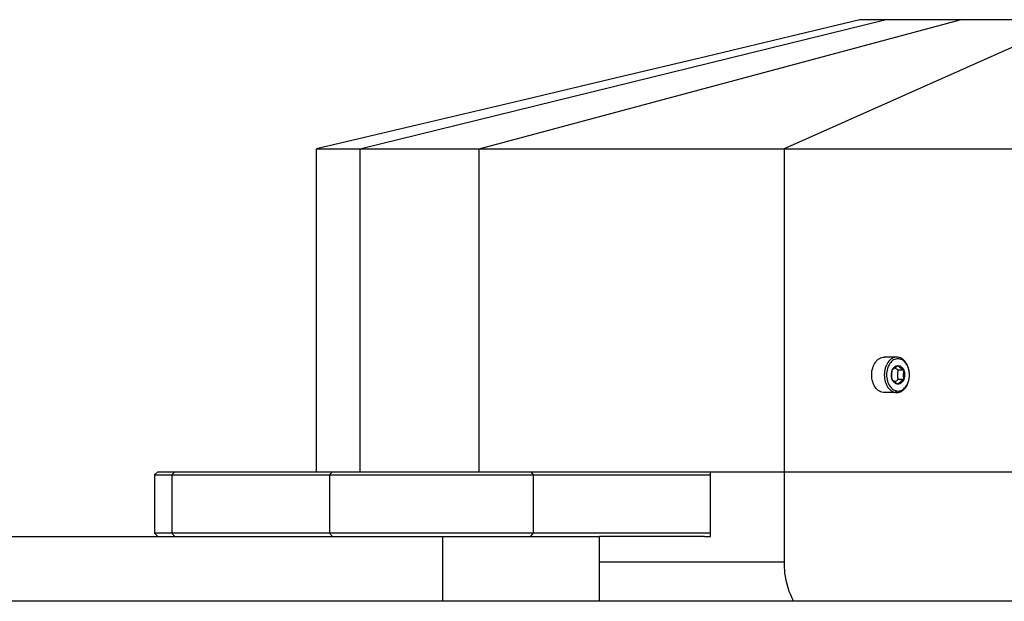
# Model space of a CAD drawing. Header units: millimetres. Extents: x -491 to 2059, y -393 to 795.
# Tile 7 of 256: x -338 to -323, y -60 to -51. Entities that reach past the tile are written whole.
import ezdxf

# ---------------------------------------------------------------- set-up
doc = ezdxf.new("R2010")
doc.units = ezdxf.units.MM
doc.header["$LTSCALE"] = 462.55
doc.layers.get('0').update_dxf_attribs({"linetype": 'CONTINUOUS'})
for name, color, linetype in [('_0219_COVER_TOP_PBL321', 7, 'CONTINUOUS'), ('_0302_DELTA_BOTTOM_COVER-3T_PBL369', 7, 'CONTINUOUS'), ('DR1SM11A1001_ABL328', 7, 'CONTINUOUS'), ('DR1SM11P1002_PBL335', 7, 'CONTINUOUS'), ('DR1SM11P1003_PBL329', 7, 'CONTINUOUS'), ('M2000103__PBL320', 7, 'CONTINUOUS'), ('P9140503_BOLT_PBL451', 7, 'CONTINUOUS'), ('왼쪽_14_VBL319', 7, 'CONTINUOUS')]:
    doc.layers.add(name, color=color, linetype=linetype)

# ---------------------------------------------------------------- blocks, each defined once
blk = doc.blocks.new('M2000103__PBL320', base_point=(1797.52, 3336.81))
at = {"layer": 'M2000103__PBL320', "color": 7}
for p, q in [((1549.08, 3341.81), (1548.58, 3341.31)), ((1549.08, 3341.81), (1634.62, 3341.81)), ((1548.58, 3341.31), (1548.58, 3332.31)), ((1548.58, 3341.31), (1634.62, 3341.31)), ((1549.08, 3331.81), (1548.58, 3332.31)), ((1634.62, 3332.31), (1548.58, 3332.31)), ((1633.69, 3331.81), (1617.45, 3331.81))]:
    blk.add_line(p, q, dxfattribs=at)
at = {"layer": 'M2000103__PBL320', "color": 2}
for p, q in [((1551.7, 3341.81), (1551.26, 3341.31)), ((1576.12, 3341.81), (1575.68, 3341.31)), ((1606.79, 3341.81), (1607.15, 3341.31)), ((1551.26, 3341.31), (1551.26, 3332.31)), ((1575.68, 3341.31), (1575.68, 3332.31)), ((1607.15, 3341.31), (1607.15, 3332.31)), ((1551.7, 3331.81), (1551.26, 3332.31)), ((1576.12, 3331.81), (1575.68, 3332.31)), ((1606.79, 3331.81), (1607.15, 3332.31))]:
    blk.add_line(p, q, dxfattribs=at)
blk = doc.blocks.new('_0219_COVER_TOP_PBL321', base_point=(1789.05, 3376.81))
at = {"layer": '_0219_COVER_TOP_PBL321', "color": 2}
for p, q in [((1580.33, 3391.81), (1661.59, 3411.81)), ((1598.8, 3391.81), (1673.25, 3411.81)), ((1690.89, 3411.81), (1645.99, 3391.81)), ((1580.33, 3391.81), (1580.33, 3341.81)), ((1598.8, 3341.81), (1598.8, 3391.81)), ((1645.99, 3391.81), (1645.99, 3341.81))]:
    blk.add_line(p, q, dxfattribs=at)
at = {"layer": '_0219_COVER_TOP_PBL321', "color": 7}
for p, q in [((1877.54, 3411.81), (1657.72, 3411.81)), ((1573.64, 3341.81), (1573.64, 3391.81)), ((1573.64, 3391.81), (2000.45, 3391.81)), ((1634.62, 3341.81), (1955.79, 3341.81))]:
    blk.add_line(p, q, dxfattribs=at)
blk.add_lwpolyline([(1657.73, 3411.81), (1646.95, 3409.19), (1634.07, 3406.11), (1620.09, 3402.79), (1605.15, 3399.26), (1589.38, 3395.53), (1573.64, 3391.81)], dxfattribs=at)
blk = doc.blocks.new('DR1SM11P1003_PBL329', base_point=(1776.57, 2961.64))
at = {"layer": 'DR1SM11P1003_PBL329', "color": 7}
blk.add_line((1606.77, 3321.81), (1946.38, 3321.81), dxfattribs=at)
blk = doc.blocks.new('DR1SM11P1002_PBL335', base_point=(1560.31, 3326.81))
at = {"layer": 'DR1SM11P1002_PBL335', "color": 7}
for p, q in [((1503.17, 3321.81), (1503.17, 3331.81)), ((1503.17, 3331.81), (1617.45, 3331.81)), ((1593.17, 3321.81), (1593.17, 3331.81)), ((1617.45, 3321.81), (1617.45, 3331.81)), ((1503.17, 3321.81), (1606.77, 3321.81))]:
    blk.add_line(p, q, dxfattribs=at)
blk = doc.blocks.new('DR1SM11A1001_ABL328', base_point=(1776.57, 2966.64))
at = {"layer": 'DR1SM11P1002_PBL335'}
blk.add_blockref('DR1SM11P1002_PBL335', (1560.31, 3326.81), dxfattribs=at)
at = {"layer": 'DR1SM11P1003_PBL329'}
blk.add_blockref('DR1SM11P1003_PBL329', (1776.57, 2961.64), dxfattribs=at)
blk = doc.blocks.new('_0302_DELTA_BOTTOM_COVER-3T_PBL369', base_point=(1682.59, 3282.81))
at = {"layer": '_0302_DELTA_BOTTOM_COVER-3T_PBL369', "color": 7}
for p, q in [((1634.62, 3331.81), (1634.62, 3341.81)), ((1634.62, 3341.81), (1776.57, 3341.81)), ((1633.69, 3331.81), (1634.62, 3331.81))]:
    blk.add_line(p, q, dxfattribs=at)
at = {"layer": '_0302_DELTA_BOTTOM_COVER-3T_PBL369', "color": 2}
for p, q in [((1645.99, 3341.81), (1645.99, 3327.81)), ((1645.99, 3327.81), (1617.45, 3327.81))]:
    blk.add_line(p, q, dxfattribs=at)
blk.add_open_spline([(1645.99, 3327.81), (1645.99, 3327.27), (1646.1, 3325.18), (1646.74, 3323.11), (1647.47, 3321.75)], degree=3, knots=[0, 0, 0, 0, 0.259548, 1, 1, 1, 1], dxfattribs=at)
blk = doc.blocks.new('P9140503_BOLT_PBL451', base_point=(1662.48, 3356.81))
at = {"layer": 'P9140503_BOLT_PBL451', "color": 7}
for p, q in [((1663.46, 3359.56), (1661.51, 3359.56)), ((1664.52, 3357.53), (1663.68, 3357.53)), ((1664.52, 3356.09), (1663.68, 3356.09)), ((1663.46, 3354.06), (1661.51, 3354.06))]:
    blk.add_line(p, q, dxfattribs=at)
for centre, radius, start, end in [((1661.87, 3356.81), 3.53, 0.0459, 3.4707), ((1661.87, 3356.81), 3.53, 356.946, 0.0462), ((1661.9, 3356.81), 3.5, 353.6645, 356.9498)]:
    blk.add_arc(centre, radius, start, end, dxfattribs=at)
for points, knots in [([(1661.51, 3354.06), (1661.38, 3354.06), (1661.12, 3354.1), (1660.61, 3354.32), (1660.06, 3354.87), (1659.66, 3355.77), (1659.52, 3356.81), (1659.66, 3357.85), (1660.06, 3358.75), (1660.61, 3359.3), (1661.12, 3359.52), (1661.38, 3359.56), (1661.51, 3359.56)], [0, 0, 0, 0, 0.051798, 0.105474, 0.222849, 0.356287, 0.500002, 0.643716, 0.777152, 0.894525, 0.948201, 1, 1, 1, 1]), ([(1663.46, 3359.56), (1663.33, 3359.56), (1663.07, 3359.52), (1662.56, 3359.3), (1662.01, 3358.75), (1661.6, 3357.85), (1661.46, 3356.81), (1661.6, 3355.77), (1662.01, 3354.87), (1662.56, 3354.32), (1663.07, 3354.1), (1663.33, 3354.06), (1663.46, 3354.06)], [0, 0, 0, 0, 0.051798, 0.105474, 0.222848, 0.356285, 0.5, 0.643715, 0.777152, 0.894526, 0.948202, 1, 1, 1, 1]), ([(1663.63, 3359.31), (1663.52, 3359.31), (1663.28, 3359.28), (1662.82, 3359.08), (1662.32, 3358.58), (1661.95, 3357.76), (1661.82, 3356.81), (1661.95, 3355.87), (1662.32, 3355.05), (1662.82, 3354.55), (1663.28, 3354.35), (1663.52, 3354.31), (1663.63, 3354.31)], [0, 0, 0, 0, 0.051798, 0.105474, 0.222848, 0.356287, 0.500002, 0.643716, 0.777152, 0.894525, 0.948201, 1, 1, 1, 1]), ([(1663.46, 3354.06), (1663.58, 3354.06), (1663.84, 3354.1), (1664.35, 3354.32), (1664.9, 3354.87), (1665.31, 3355.77), (1665.45, 3356.81), (1665.31, 3357.85), (1664.9, 3358.75), (1664.35, 3359.3), (1663.84, 3359.52), (1663.58, 3359.56), (1663.46, 3359.56)], [0, 0, 0, 0, 0.051798, 0.105474, 0.222848, 0.356285, 0.5, 0.643715, 0.777152, 0.894526, 0.948202, 1, 1, 1, 1]), ([(1665.39, 3357.03), (1665.38, 3357.33), (1665.27, 3357.91), (1664.89, 3358.65), (1664.33, 3359.18), (1663.85, 3359.31), (1663.63, 3359.31)], [0, 0, 0, 0, 0.288235, 0.554132, 0.78892, 1, 1, 1, 1]), ([(1662.75, 3356.09), (1662.7, 3356.2), (1662.57, 3356.67), (1662.61, 3357.19), (1662.75, 3357.53)], [0, 0, 0, 0, 0.247996, 1, 1, 1, 1]), ([(1662.75, 3356.09), (1662.7, 3356.33), (1662.64, 3356.81), (1662.7, 3357.3), (1662.75, 3357.53)], [0, 0, 0, 0, 0.500003, 1, 1, 1, 1]), ([(1662.75, 3357.53), (1662.86, 3357.67), (1663.13, 3357.93), (1663.45, 3358.14), (1663.63, 3358.25)], [0, 0, 0, 0, 0.446832, 1, 1, 1, 1]), ([(1662.75, 3357.53), (1662.79, 3357.64), (1662.89, 3357.83), (1663.11, 3358.07), (1663.36, 3358.22), (1663.54, 3358.25), (1663.63, 3358.25)], [0, 0, 0, 0, 0.282017, 0.54065, 0.777192, 1, 1, 1, 1]), ([(1663.68, 3357.53), (1663.63, 3357.56), (1663.44, 3357.68), (1663.26, 3357.81), (1663.13, 3357.91)], [0, 0, 0, 0, 0.263908, 1, 1, 1, 1]), ([(1663.6, 3356.81), (1663.6, 3356.87), (1663.6, 3357.11), (1663.64, 3357.36), (1663.68, 3357.53)], [0, 0, 0, 0, 0.25189, 1, 1, 1, 1]), ([(1663.68, 3356.09), (1663.66, 3356.15), (1663.62, 3356.39), (1663.6, 3356.63), (1663.6, 3356.81)], [0, 0, 0, 0, 0.248018, 1, 1, 1, 1]), ([(1663.63, 3358.25), (1663.72, 3358.25), (1663.91, 3358.22), (1664.16, 3358.07), (1664.37, 3357.83), (1664.47, 3357.64), (1664.52, 3357.53)], [0, 0, 0, 0, 0.222808, 0.45935, 0.717983, 1, 1, 1, 1]), ([(1663.63, 3358.25), (1663.74, 3358.12), (1664.02, 3357.85), (1664.34, 3357.64), (1664.52, 3357.53)], [0, 0, 0, 0, 0.446832, 1, 1, 1, 1]), ([(1664.52, 3357.53), (1664.47, 3357.3), (1664.41, 3356.81), (1664.47, 3356.33), (1664.52, 3356.09)], [0, 0, 0, 0, 0.499997, 1, 1, 1, 1]), ([(1664.52, 3357.53), (1664.56, 3357.42), (1664.7, 3356.95), (1664.65, 3356.43), (1664.52, 3356.09)], [0, 0, 0, 0, 0.247996, 1, 1, 1, 1]), ([(1663.63, 3355.37), (1663.45, 3355.48), (1663.13, 3355.69), (1662.86, 3355.96), (1662.75, 3356.09)], [0, 0, 0, 0, 0.553166, 1, 1, 1, 1]), ([(1663.63, 3355.37), (1663.54, 3355.37), (1663.36, 3355.4), (1663.11, 3355.56), (1662.89, 3355.79), (1662.79, 3355.98), (1662.75, 3356.09)], [0, 0, 0, 0, 0.222808, 0.45935, 0.717983, 1, 1, 1, 1]), ([(1663.13, 3355.71), (1663.17, 3355.74), (1663.35, 3355.88), (1663.53, 3356), (1663.68, 3356.09)], [0, 0, 0, 0, 0.233724, 1, 1, 1, 1]), ([(1663.63, 3354.31), (1663.84, 3354.31), (1664.29, 3354.43), (1664.83, 3354.91), (1665.22, 3355.6), (1665.35, 3356.14), (1665.38, 3356.42)], [0, 0, 0, 0, 0.21258, 0.447227, 0.711917, 1, 1, 1, 1]), ([(1664.52, 3356.09), (1664.47, 3355.98), (1664.37, 3355.79), (1664.16, 3355.56), (1663.91, 3355.4), (1663.72, 3355.37), (1663.63, 3355.37)], [0, 0, 0, 0, 0.282017, 0.54065, 0.777192, 1, 1, 1, 1]), ([(1664.52, 3356.09), (1664.34, 3355.98), (1664.02, 3355.77), (1663.74, 3355.5), (1663.63, 3355.37)], [0, 0, 0, 0, 0.553166, 1, 1, 1, 1])]:
    blk.add_open_spline(points, degree=3, knots=knots, dxfattribs=at)
blk = doc.blocks.new('왼쪽_14_VBL319', base_point=(1776.57, 3006.64))
at = {"layer": '_0219_COVER_TOP_PBL321'}
blk.add_blockref('_0219_COVER_TOP_PBL321', (1789.05, 3376.81), dxfattribs=at)
at = {"layer": '_0302_DELTA_BOTTOM_COVER-3T_PBL369'}
blk.add_blockref('_0302_DELTA_BOTTOM_COVER-3T_PBL369', (1682.59, 3282.81), dxfattribs=at)
at = {"layer": 'DR1SM11A1001_ABL328'}
blk.add_blockref('DR1SM11A1001_ABL328', (1776.57, 2966.64), dxfattribs=at)
at = {"layer": 'M2000103__PBL320'}
blk.add_blockref('M2000103__PBL320', (1797.52, 3336.81), dxfattribs=at)
at = {"layer": 'P9140503_BOLT_PBL451'}
blk.add_blockref('P9140503_BOLT_PBL451', (1662.48, 3356.81), dxfattribs=at)
blk = doc.blocks.new('W1')
at = {"layer": '왼쪽_14_VBL319'}
blk.add_blockref('왼쪽_14_VBL319', (1776.5735, 3006.6379), dxfattribs=at)

msp = doc.modelspace()

# ---------------------------------------------------------------- block references
at = {"xscale": 0.1, "yscale": 0.1, "zscale": 0.1}
msp.add_blockref('W1', (-490.832, -392.534), dxfattribs=at)

doc.saveas('drawing.dxf')
